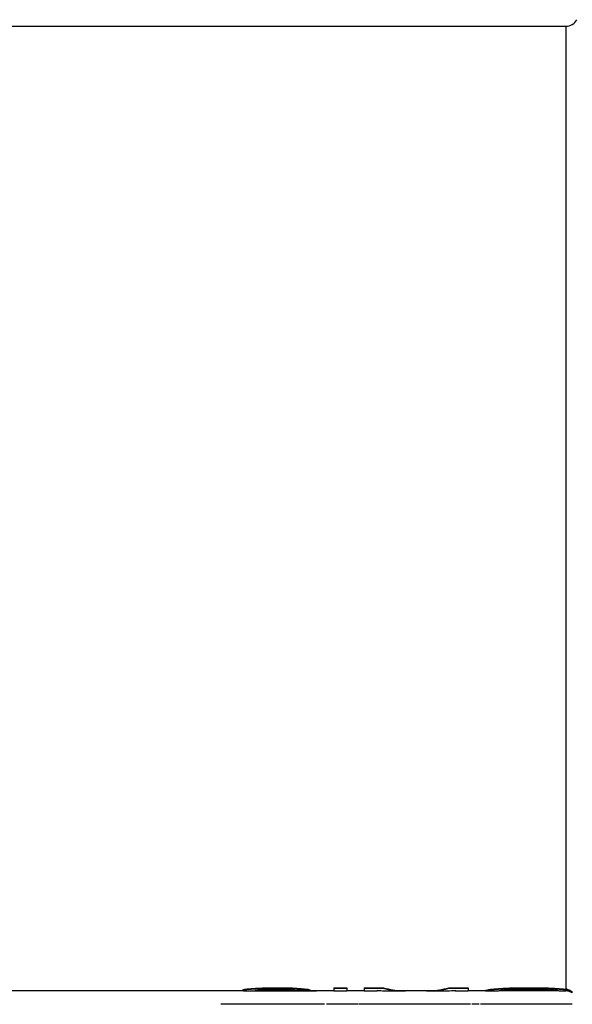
# Model space of a CAD drawing. Header units: millimetres. Extents: x 0 to 420, y 0 to 297.
# Tile 8 of 42: x 122 to 139, y 117 to 147. Entities that reach past the tile are written whole.
import ezdxf

# ---------------------------------------------------------------- set-up
doc = ezdxf.new("R2010")
doc.units = ezdxf.units.MM
doc.header["$LTSCALE"] = 23.1
doc.layers.get('0').update_dxf_attribs({"linetype": 'CONTINUOUS'})
for name, color, linetype in [('06_COURBES', 7, 'CONTINUOUS'), ('08_SURFACES', 7, 'CONTINUOUS'), ('AXES_REF', 7, 'CONTINUOUS')]:
    doc.layers.add(name, color=color, linetype=linetype)

msp = doc.modelspace()

# ---------------------------------------------------------------- linework, layer by layer
at = {"color": 7, "linetype": 'Continuous'}
for p, q in [((105.39, 147.256), (139.19, 147.256)), ((105.39, 117.174), (129.1, 117.174)), ((131.029, 117.174), (131.943, 117.174)), ((132.35, 117.174), (132.891, 117.174)), ((133.297, 117.174), (133.412, 117.174)), ((134.069, 117.174), (134.964, 117.174)), ((135.621, 117.174), (135.735, 117.174)), ((136.141, 117.174), (136.683, 117.174)), ((137.115, 117.174), (138.959, 117.174))]:
    msp.add_line(p, q, dxfattribs=at)
at = {"layer": '06_COURBES', "color": 4, "linetype": 'Continuous'}
for p, q in [((131.661, 116.745), (128.424, 116.745)), ((132.7, 116.745), (131.72, 116.745)), ((136.218, 116.745), (132.722, 116.745)), ((136.481, 116.745), (136.257, 116.745)), ((139.391, 116.745), (136.528, 116.745))]:
    msp.add_line(p, q, dxfattribs=at)
at = {"layer": '08_SURFACES', "color": 9, "linetype": 'Continuous'}
for p, q in [((139.19, 132.215), (139.19, 117.217)), ((139.19, 117.204), (139.19, 117.161))]:
    msp.add_line(p, q, dxfattribs=at)
at = {"layer": '08_SURFACES', "color": 7, "linetype": 'Continuous'}
for p, q in [((129.1, 117.199), (129.1, 117.172)), ((129.167, 117.217), (129.167, 117.204)), ((129.438, 117.241), (129.438, 117.228)), ((129.506, 117.182), (129.506, 117.175)), ((129.506, 117.161), (130.995, 117.161)), ((129.573, 117.18), (129.573, 117.167)), ((129.709, 117.254), (129.709, 117.241)), ((129.777, 117.177), (129.777, 117.164)), ((129.98, 117.262), (130.318, 117.262)), ((129.98, 117.262), (129.98, 117.249)), ((129.98, 117.249), (130.318, 117.249)), ((129.98, 117.209), (130.386, 117.209)), ((129.98, 117.176), (130.386, 117.176)), ((129.98, 117.176), (129.98, 117.163)), ((129.98, 117.163), (130.386, 117.163)), ((130.318, 117.262), (130.318, 117.249)), ((130.386, 117.176), (130.386, 117.163)), ((130.657, 117.254), (130.657, 117.241)), ((130.725, 117.175), (130.725, 117.162)), ((130.792, 117.185), (131.198, 117.185)), ((130.928, 117.234), (130.928, 117.221)), ((130.995, 117.174), (130.995, 117.161)), ((131.131, 117.212), (131.131, 117.199)), ((131.198, 117.199), (131.198, 117.185)), ((131.266, 117.174), (131.266, 117.163)), ((131.402, 117.174), (131.402, 117.17)), ((131.943, 117.262), (132.35, 117.262)), ((131.943, 117.262), (131.943, 117.161)), ((131.943, 117.249), (132.35, 117.249)), ((131.943, 117.161), (132.35, 117.161)), ((132.35, 117.262), (132.35, 117.161)), ((132.891, 117.262), (133.501, 117.262)), ((132.891, 117.262), (132.891, 117.161)), ((132.891, 117.249), (133.501, 117.249)), ((132.891, 117.161), (133.297, 117.161)), ((133.297, 117.19), (133.297, 117.161)), ((133.501, 117.262), (133.501, 117.249)), ((133.643, 117.161), (134.069, 117.161)), ((134.964, 117.161), (135.389, 117.161)), ((135.532, 117.262), (136.141, 117.262)), ((135.532, 117.262), (135.532, 117.249)), ((135.532, 117.249), (136.141, 117.249)), ((135.735, 117.19), (135.735, 117.161)), ((135.735, 117.161), (136.141, 117.161)), ((136.141, 117.262), (136.141, 117.161)), ((136.683, 117.183), (136.683, 117.161)), ((136.683, 117.161), (137.089, 117.161)), ((136.751, 117.199), (136.751, 117.185)), ((136.886, 117.217), (136.886, 117.204)), ((137.089, 117.17), (137.089, 117.161)), ((137.157, 117.241), (137.157, 117.228)), ((137.428, 117.254), (137.428, 117.241)), ((137.766, 117.262), (138.308, 117.262)), ((137.766, 117.262), (137.766, 117.249)), ((137.766, 117.249), (138.308, 117.249)), ((137.766, 117.209), (138.308, 117.209)), ((138.308, 117.262), (138.308, 117.249)), ((138.646, 117.254), (138.646, 117.241)), ((138.917, 117.241), (138.917, 117.228)), ((138.985, 117.17), (138.985, 117.161)), ((138.985, 117.161), (139.19, 117.161)), ((139.188, 117.217), (139.19, 117.217)), ((139.188, 117.217), (139.188, 117.204)), ((139.188, 117.204), (139.19, 117.204)), ((139.323, 117.175), (139.323, 117.161)), ((139.391, 117.103), (139.391, 117.127))]:
    msp.add_line(p, q, dxfattribs=at)
msp.add_arc((139.19, 116.784), 0.377, 57.7884, 90, dxfattribs=at)
for centre, major_axis, ratio, start_param, end_param in [((128.888, 132.215), (0, 15.041), 0.244792, -3.084094, -3.065663), ((128.888, 132.215), (0, 15.054), 0.244792, -3.084144, -3.065729), ((129.243, 132.215), (0, 15.054), 0.244792, -3.180646, -3.162264), ((128.05, 132.215), (0, 15.041), 0.979167, -3.065663, -3.047207), ((128.05, 132.215), (0, 15.054), 0.979167, -3.065729, -3.047288), ((129.472, 132.215), (0, 15.054), 0.979167, -3.162264, -3.143889), ((126.662, 132.215), (29.455, 0), 0.510638, -1.47641, -1.46717), ((126.662, 132.215), (29.481, 0), 0.510638, -1.476492, -1.46726), ((129.506, 132.215), (29.481, 0), 0.510638, -1.573093, -1.570796), ((129.246, 132.215), (0, 15.054), 0.326389, -3.088744, -3.074939), ((129.72, 132.215), (0, 15.054), 0.326389, -3.185244, -3.171454), ((129.72, 132.215), (0, 15.041), 0.326389, -3.180919, -3.17148), ((128.101, 132.215), (22.111, 0), 0.680851, -1.504143, -1.494933), ((130.234, 132.215), (22.091, 0), 0.680851, -1.600684, -1.591486), ((130.234, 132.215), (22.111, 0), 0.680851, -1.600658, -1.591468), ((123.615, 132.215), (58.911, 0), 0.255319, -1.46717, -1.462547), ((123.615, 132.215), (58.962, 0), 0.255319, -1.46726, -1.462641), ((126.425, 132.215), (44.221, 0), 0.340425, -1.494933, -1.490325), ((130.691, 132.215), (44.183, 0), 0.340425, -1.591486, -1.586888), ((130.691, 132.215), (44.221, 0), 0.340425, -1.591468, -1.586874), ((138.274, 132.215), (73.638, 0), 0.204255, -1.679046, -1.674422), ((138.274, 132.215), (73.702, 0), 0.204255, -1.678952, -1.674333), ((133.941, 132.215), (44.221, 0), 0.340426, -1.651268, -1.64666), ((131.571, 132.215), (73.638, 0), 0.204255, -1.586888, -1.58229), ((131.571, 132.215), (73.702, 0), 0.204255, -1.586874, -1.58228), ((131.706, 132.215), (0, 15.054), 0.979167, -3.217456, -3.208246), ((132.688, 132.215), (19.637, 0), 0.765958, -1.674422, -1.660565), ((132.688, 132.215), (19.654, 0), 0.765958, -1.674333, -1.660488), ((131.215, 132.215), (0, 15.054), 0.489583, -3.208246, -3.199042), ((131.063, 132.215), (29.455, 0), 0.510638, -1.58229, -1.573095), ((131.063, 132.215), (29.481, 0), 0.510638, -1.58228, -1.573093), ((131.918, 132.215), (0, 15.041), 0.734375, -3.231362, -3.212912), ((131.918, 132.215), (0, 15.054), 0.734375, -3.231284, -3.212851), ((131.029, 132.215), (0, 15.041), 0.979167, -3.143891, -3.141593), ((131.029, 132.215), (0, 15.054), 0.979167, -3.143889, -3.125515), ((131.481, 132.215), (0, 15.041), 0.326389, -3.212912, -3.199091), ((131.481, 132.215), (0, 15.054), 0.326389, -3.212851, -3.199042), ((131.148, 132.215), (0, 15.054), 0.489583, -3.125515, -3.107135), ((133.643, 132.215), (0, 15.054), 0.370496, -3.203643, -3.141593), ((134.069, 132.215), (0, 15.041), 0.349702, -3.249842, -3.141593), ((134.069, 132.215), (0, 15.054), 0.349702, -3.249748, -3.100066), ((134.964, 132.215), (0, 15.054), 0.349703, 3.100066, 3.249748), ((134.964, 132.215), (0, 15.041), 0.349703, -3.141593, -3.033343), ((135.389, 132.215), (0, 15.054), 0.370496, -3.141593, -3.079542), ((136.581, 132.215), (0, 15.041), 0.195835, -3.107106, -3.084094), ((136.581, 132.215), (0, 15.054), 0.195835, -3.107135, -3.084144), ((136.327, 132.215), (0, 15.041), 0.489582, -3.084094, -3.065663), ((136.327, 132.215), (0, 15.054), 0.489582, -3.084144, -3.065729), ((135.769, 132.215), (0, 15.041), 0.979169, -3.065663, -3.047207), ((135.769, 132.215), (0, 15.054), 0.979169, -3.065729, -3.047288), ((136.962, 132.215), (0, 15.054), 0.244794, -3.107135, -3.088744), ((134.381, 132.215), (29.455, 0), 0.510639, -1.47641, -1.46717), ((134.381, 132.215), (29.481, 0), 0.510639, -1.476492, -1.46726), ((136.638, 132.215), (0, 15.054), 0.652775, -3.088744, -3.074939), ((135.82, 132.215), (22.111, 0), 0.680851, -1.504143, -1.494933), ((129.81, 132.215), (73.638, 0), 0.204255, -1.46717, -1.462547), ((129.81, 132.215), (73.702, 0), 0.204255, -1.46726, -1.462641), ((133.027, 132.215), (58.962, 0), 0.255319, -1.494933, -1.490325), ((146.264, 132.215), (73.638, 0), 0.204255, -1.679046, -1.674422), ((146.264, 132.215), (73.702, 0), 0.204255, -1.678952, -1.674333), ((143.047, 132.215), (58.962, 0), 0.255319, -1.651268, -1.64666), ((140.254, 132.215), (22.111, 0), 0.680851, -1.64666, -1.63745), ((141.693, 132.215), (29.455, 0), 0.510639, -1.674422, -1.665182), ((141.693, 132.215), (29.481, 0), 0.510639, -1.674333, -1.665101), ((139.436, 132.215), (0, 15.054), 0.652775, -3.208246, -3.194441), ((140.305, 132.215), (0, 15.041), 0.979169, -3.235979, -3.217522), ((140.305, 132.215), (0, 15.054), 0.979169, -3.235897, -3.217456), ((139.112, 132.215), (0, 15.054), 0.244794, -3.194441, -3.17605)]:
    msp.add_ellipse(centre, major_axis=major_axis, ratio=ratio, start_param=start_param, end_param=end_param, dxfattribs=at)
for points, knots in [([(139.323, 117.175), (139.313, 117.18), (139.27, 117.199), (139.224, 117.211), (139.19, 117.217)], [0, 0, 0, 0, 0.257767, 1, 1, 1, 1]), ([(139.19, 117.204), (139.201, 117.202), (139.247, 117.193), (139.292, 117.177), (139.323, 117.161)], [0, 0, 0, 0, 0.2438, 1, 1, 1, 1]), ([(139.391, 117.127), (139.386, 117.131), (139.364, 117.148), (139.341, 117.164), (139.323, 117.175)], [0, 0, 0, 0, 0.255264, 1, 1, 1, 1]), ([(139.323, 117.161), (139.329, 117.157), (139.352, 117.141), (139.375, 117.125), (139.391, 117.112)], [0, 0, 0, 0, 0.244727, 1, 1, 1, 1])]:
    msp.add_open_spline(points, degree=3, knots=knots, dxfattribs=at)
at = {"layer": 'AXES_REF', "color": 9, "linetype": 'Continuous'}
msp.add_line((139.19, 147.256), (139.19, 132.215), dxfattribs=at)
at = {"layer": 'AXES_REF', "color": 7, "linetype": 'Continuous'}
msp.add_arc((139.19, 147.646), 0.39, 270, 331.9275, dxfattribs=at)

doc.saveas('drawing.dxf')
